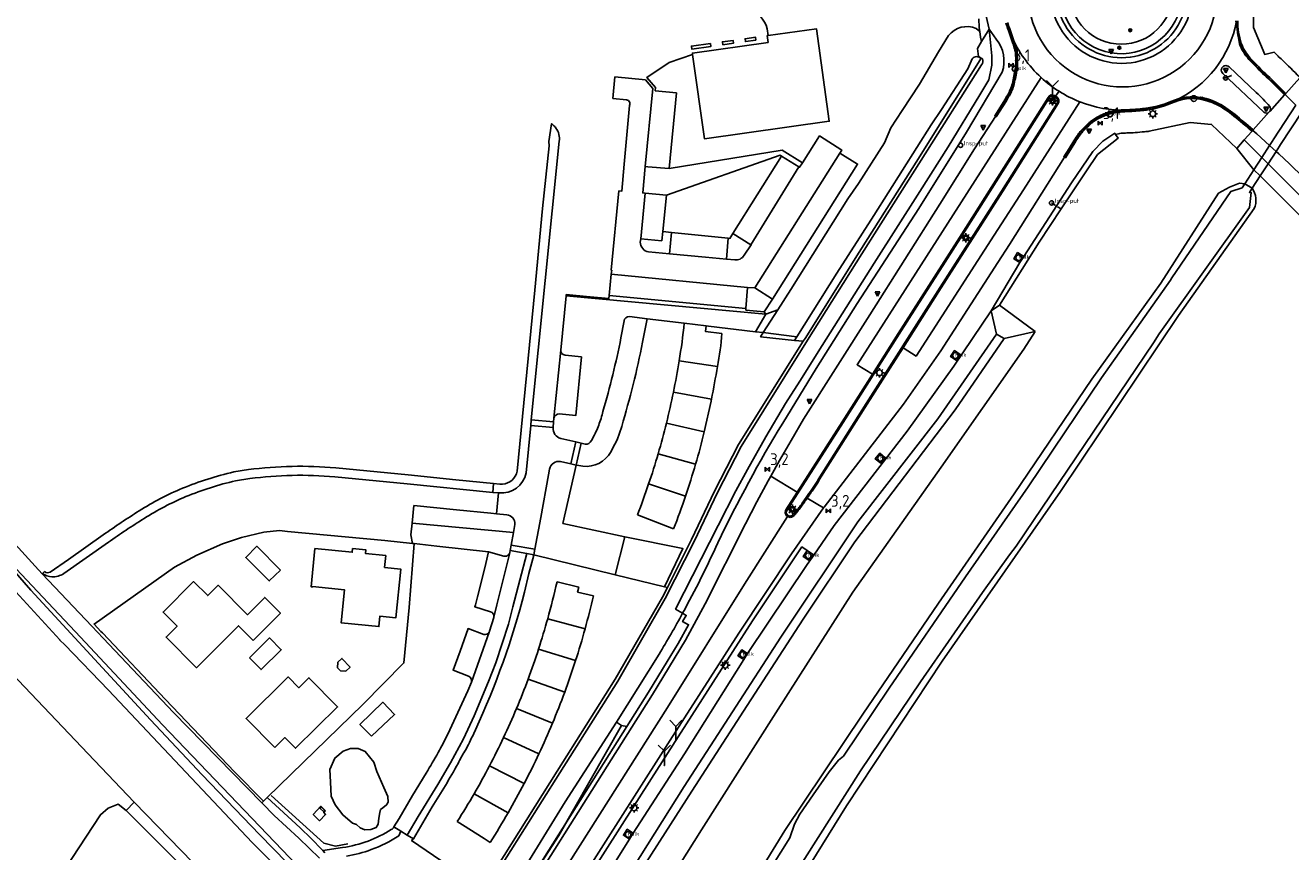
# Model space of a CAD drawing. Extents: x 165936 to 168762, y 445225 to 450407.
# Tile 43 of 69: x 167732 to 167999, y 447948 to 448122. Entities that reach past the tile are written whole.
import ezdxf

# ---------------------------------------------------------------- set-up
doc = ezdxf.new("R2010")
doc.units = 0
doc.header["$LTSCALE"] = 4
doc.linetypes.add('STIPPELFIJN', pattern=[0.375, 0.25, -0.125])
doc.layers.get('0').update_dxf_attribs({"linetype": 'CONTINUOUS'})
for name, color, linetype in [('G_BTD', 3, 'CONTINUOUS'), ('G_KWDUPM1', 11, 'ByLayer'), ('G_OTD', 32, 'CONTINUOUS'), ('G_OWG', 6, 'CONTINUOUS'), ('G_OWT', 6, 'CONTINUOUS'), ('G_PND', 1, 'CONTINUOUS'), ('G_WGD', 7, 'CONTINUOUS'), ('G_WGI', 1, 'CONTINUOUS'), ('G_WTD', 5, 'CONTINUOUS'), ('LKWDUP', 5, 'CONTINUOUS'), ('LSHD', 3, 'CONTINUOUS'), ('LWGI', 7, 'CONTINUOUS'), ('PPALHM', 10, 'CONTINUOUS'), ('PVGO', 102, 'CONTINUOUS')]:
    doc.layers.add(name, color=color, linetype=linetype)
for name, color, linetype, true_color in [('PBRD', 7, 'CONTINUOUS', 0xbd2877), ('PPAL', 7, 'CONTINUOUS', 0xbd2877), ('PPUT', 7, 'CONTINUOUS', 0xbd2877)]:
    doc.layers.add(name, color=color, linetype=linetype, true_color=true_color)
doc.styles.add('ISO', font='ISO')

# ---------------------------------------------------------------- blocks, each defined once
blk = doc.blocks.new('kolk')
at = {"color": 0}
blk.add_circle((0, 0), 0.6, dxfattribs=at)
at = {"color": 0, "linetype": 'Continuous', "style": 'ISO'}
blk.add_attdef('KOLK', (-0.04, -0.26), '', height=0.8, dxfattribs=at)
blk = doc.blocks.new('verkeersbord')
at = {"color": 0}
for p, q in [((0.5, 0.32), (-0.5, 0.32)), ((-0.5, 0.32), (0, -0.6)), ((0, -0.6), (0.5, 0.32))]:
    blk.add_line(p, q, dxfattribs=at)
blk = doc.blocks.new('verkeersbord-pl')
at = {"linetype": 'Continuous'}
blk.add_circle((0, 0), 0.03, dxfattribs=at)
blk = doc.blocks.new('boom')
at = {"color": 0}
for radius in [0.315, 0.225, 0.135]:
    blk.add_circle((0, 0), radius, dxfattribs=at)
blk = doc.blocks.new('aanduidingsbord')
at = {"color": 0}
for p, q in [((-0.81, -0.33), (0, 0)), ((-1.45, -0.5), (-1.01, -0.5))]:
    blk.add_line(p, q, dxfattribs=at)
blk.add_circle((-1.23, -0.5), 0.45, dxfattribs=at)
blk = doc.blocks.new('kilometerpaal')
at = {"color": 0}
for p, q in [((-0.44, 0.44), (0.44, -0.44)), ((-0.44, -0.44), (-0.44, 0.44)), ((0.44, 0.44), (-0.44, -0.44)), ((0.44, -0.44), (0.44, 0.44))]:
    blk.add_line(p, q, dxfattribs=at)
at = {"color": 0, "style": 'ISO'}
blk.add_attdef('KILOMETERPAAL', (0.59, 0.87), '', height=2.5, dxfattribs=at)
blk = doc.blocks.new('lichtmast')
at = {"color": 0}
for p, q in [((-0.6, 0), (-1, 0)), ((-0.71, 0.71), (-0.42, 0.42)), ((0, 0.6), (0, 1)), ((0.42, 0.42), (0.71, 0.71)), ((0.6, 0), (1, 0)), ((-0.42, -0.42), (-0.71, -0.71)), ((0, -0.6), (0, -1)), ((0.42, -0.42), (0.71, -0.71))]:
    blk.add_line(p, q, dxfattribs=at)
blk.add_circle((0, 0), 0.6, dxfattribs=at)
blk = doc.blocks.new('klok')
at = {"color": 0}
blk.add_circle((0, 0), 0.45, dxfattribs=at)
at = {"style": 'ISO'}
blk.add_attdef('KLOK', (0.7, 0), '', height=0.9, dxfattribs=at)
blk = doc.blocks.new('wegwijzer')
at = {"color": 0}
for q in [(-0.424, 1.424), (0.424, 1.424), (0, 0)]:
    blk.add_line((0, 1), q, dxfattribs=at)

msp = doc.modelspace()

# ---------------------------------------------------------------- linework, layer by layer
at = {"layer": 'G_BTD', "linetype": 'Continuous', "transparency": 33554687}
for points in [[(167933.354, 448121.161), (167933.509, 448119.97), (167933.739, 448118.999)], [(167894.735, 448056.635), (167903.198, 448070.085), (167911.005, 448082.272), (167923.064, 448101.438), (167925.298, 448104.655), (167930.809, 448113.261), (167931.751, 448115.339)], [(167992.941, 448094.532), (167989.239, 448098.235)], [(167994.265, 448093.206), (167992.941, 448094.532)], [(168030.902, 448056.532), (168021.913, 448065.547), (168017.114, 448070.348), (168011.959, 448075.506), (167994.265, 448093.206)], [(167845.98, 448065.319), (167844.834, 448053.831)], [(167855.075, 448065.336), (167855.022, 448064.742), (167850.307, 448065.161), (167846.002, 448065.543), (167845.98, 448065.319)], [(167888.158, 448061.436), (167845.98, 448065.319)], [(167888.158, 448061.436), (167886, 448057.708)], [(167890.698, 448062.323), (167887.614, 448057.509)], [(167936.874, 448057.219), (167935.787, 448062.124)], [(167844.755, 447918.838), (167856.999, 447939.41), (167870.951, 447961.634), (167891.305, 447993.148), (167907.608, 448017.545), (167924.476, 448039.276), (167936.874, 448057.219)], [(167938.504, 448056.243), (167928.194, 448041.192), (167906.976, 448013.307), (167896.039, 447996.985), (167884.244, 447978.711), (167872.545, 447960.642), (167858.414, 447938.522), (167845.423, 447918.093)], [(167938.504, 448056.243), (167936.874, 448057.219)], [(167945.041, 448057.746), (167938.504, 448056.243)], [(167843.399, 448039.472), (167843.335, 448038.635)], [(167831.247, 448019.245), (167830.081, 448019.362), (167822.813, 448020.087), (167813.823, 448020.969), (167813.426, 448017.291)], [(167813.534, 448012.949), (167813.153, 448014.766), (167813.426, 448017.291)], [(167813.426, 448017.291), (167834.859, 448015.32)], [(167856.376, 448006.31), (167858.389, 448014.362)], [(167813.883, 448012.964), (167818.654, 448012.415), (167829.572, 448011.172)], [(167753.051, 447956.536), (167751.358, 447957.859), (167749.255, 447957.065), (167747.611, 447955.645), (167723.317, 447918.765), (167710.7, 447899.078), (167710.473, 447898.815), (167709.978, 447898.766), (167709.476, 447898.931), (167709.268, 447899.127), (167709.107, 447899.553), (167709.163, 447900.055), (167704.195, 447894.449), (167691.624, 447881.871), (167690.205, 447880.431), (167687.569, 447880.254), (167686.284, 447878.353)]]:
    msp.add_lwpolyline(points, dxfattribs=at)
for points in [[(167932.713, 448115.821, 0.2369076), (167931.751, 448115.339)], [(167933.613, 448115.415, 0.2157574), (167932.713, 448115.821)]]:
    msp.add_lwpolyline(points, format="xyb", dxfattribs=at)
at = {"layer": 'G_KWDUPM1', "transparency": 33554687}
for points in [[(168000.089, 448105.553), (167995.477, 448098.442), (167995.136, 448097.917), (167994.58, 448097.059)], [(168001.376, 448104.117), (167996.901, 448097.251), (167996.681, 448096.913), (167995.965, 448095.814)], [(167994.58, 448097.059), (167992.941, 448094.532)], [(167991.239, 448091.908), (167992.941, 448094.532)], [(167995.965, 448095.814), (167994.265, 448093.206)], [(167991.239, 448091.908), (167989.338, 448088.978)], [(167992.573, 448090.61), (167994.265, 448093.206)], [(167989.338, 448088.978), (167990.88, 448088.013)], [(167992.573, 448090.61), (167990.88, 448088.013)]]:
    msp.add_lwpolyline(points, dxfattribs=at)
at = {"layer": 'G_OTD', "linetype": 'Continuous', "transparency": 33554687}
for points in [[(167884.476, 448125.809, -0.2713066), (167888.446, 448121.718)], [(167926.743, 448120.283, -0.33679), (167932.59, 448121.78)]]:
    msp.add_lwpolyline(points, format="xyb", dxfattribs=at)
for points in [[(167933.354, 448121.161), (167933.26, 448121.88), (167933.248, 448121.969), (167933.184, 448123.808)], [(167888.446, 448121.718), (167888.638, 448120.294)], [(167890.698, 448062.323), (167893.448, 448066.615), (167905.507, 448085.781), (167907.741, 448088.998), (167913.252, 448097.604), (167914.566, 448100.779), (167916.986, 448104.477), (167920.608, 448110.014), (167924.675, 448116.822), (167926.743, 448120.283)], [(167932.59, 448121.78), (167933.354, 448121.161)], [(167872.698, 448116.26), (167867.72, 448114.562), (167863.062, 448111.424), (167864.856, 448109.275), (167864.799, 448108.608), (167869.288, 448108.165), (167867.74, 448092.166)], [(167991.239, 448091.908), (167987.634, 448096.434)], [(167992.573, 448090.61), (167991.239, 448091.908)], [(168030.902, 448056.532), (168028.988, 448054.394), (167992.573, 448090.61)], [(167867.215, 448086.564), (167866.388, 448078.878)], [(167887.823, 448061.888), (167888.158, 448061.436)], [(167888.158, 448061.436), (167890.698, 448062.323)], [(167937.547, 448063.347), (167945.041, 448057.746)], [(167870.907, 448059.506), (167863.095, 448060.431)], [(167875.587, 448058.952), (167876.07, 448058.895), (167886, 448057.708)], [(167945.041, 448057.746), (167942.649, 448053.993), (167925.193, 448029.083), (167906.525, 448002.655), (167890.268, 447977.167), (167874.556, 447952.436), (167858.758, 447927.277), (167841.729, 447900.759)], [(167887.614, 448057.509), (167886, 448057.708)], [(167887.614, 448057.509), (167887.065, 448056.652), (167894.253, 448055.87)], [(167894.735, 448056.635), (167887.614, 448057.509)], [(167894.253, 448055.87), (167894.735, 448056.635)], [(167894.253, 448055.87), (167896.06, 448055.676)], [(167858.389, 448014.362), (167845.288, 448017.222), (167848.112, 448029.533)], [(167813.534, 448012.949), (167807.716, 448013.61), (167787.159, 448015.507), (167785.407, 448015.726), (167782.121, 448015.343), (167777.411, 448014.247), (167773.414, 448012.878), (167767.992, 448010.469), (167763.228, 448007.95), (167746.271, 447995.922), (167747.696, 447994.392), (167748.015, 447994.093), (167761.381, 447979.98), (167775.943, 447964.723), (167782.073, 447958.556)], [(167866.793, 448003.803), (167870.643, 448011.89), (167858.389, 448014.362)], [(167785.627, 448007.311), (167783.257, 448005.045), (167778.313, 448010.021), (167780.658, 448012.392), (167785.627, 448007.311)], [(167782.84, 447959.274), (167803.048, 447978.959), (167811.729, 447987.738), (167812.838, 447999.421), (167813.883, 448012.964)], [(167792.907, 448011.903), (167800.797, 448011.11), (167800.876, 448011.896), (167803.686, 448011.614), (167803.607, 448010.848), (167807.88, 448010.423), (167807.63, 448007.907), (167811.037, 448007.565), (167810.038, 447997.285), (167806.644, 447997.615), (167806.431, 447995.425), (167798.469, 447996.199), (167799.15, 448003.205), (167792.432, 448003.881), (167792.422, 448003.781), (167792.094, 448003.814), (167792.907, 448011.903)], [(167813.883, 448012.964), (167813.534, 448012.949)], [(167856.376, 448006.31), (167839.154, 448010.595)], [(167866.793, 448003.803), (167856.376, 448006.31)], [(167779.876, 447992.491), (167776.8, 447995.582), (167767.905, 447986.729), (167761.47, 447993.194), (167763.789, 447995.503), (167760.829, 447998.477), (167767.304, 448004.922), (167770.264, 448001.947), (167772.463, 448004.136), (167778.651, 447997.918), (167782.309, 448001.558), (167785.631, 447998.219), (167779.876, 447992.491)], [(167867.391, 448003.66), (167866.793, 448003.803)], [(167779.095, 447988.829), (167783.347, 447993.029), (167785.814, 447990.531), (167781.55, 447986.334), (167779.095, 447988.829)], [(167797.737, 447987.857), (167798.633, 447988.686), (167800.356, 447986.823), (167799.459, 447985.994), (167798.327, 447986.039), (167797.693, 447986.725), (167797.737, 447987.857)], [(167784.441, 447969.868), (167778.376, 447976.015), (167787.255, 447984.776), (167789.503, 447982.499), (167791.64, 447984.608), (167797.708, 447978.451), (167788.819, 447969.691), (167786.573, 447971.97), (167784.441, 447969.868)], [(167804.848, 447972.247), (167809.731, 447976.864), (167807.275, 447979.425), (167802.428, 447974.754), (167804.848, 447972.247)], [(167801.715, 447953.578), (167802.485, 447952.888), (167803.47, 447952.475), (167804.715, 447952.524), (167805.886, 447952.951), (167806.277, 447953.665), (167806.439, 447954.914), (167806.602, 447956.164), (167806.772, 447956.75), (167807.262, 447957.115), (167808.068, 447957.716), (167808.373, 447958.343), (167808.298, 447959.532), (167807.472, 447961.43), (167806.017, 447964.77), (167805.384, 447966.733), (167803.544, 447968.989), (167802.048, 447969.677), (167800.402, 447969.677), (167798.852, 447969.123), (167797.151, 447967.63), (167796.101, 447965.199), (167796.227, 447962.553), (167796.37, 447959.562), (167797.161, 447957.742), (167798.805, 447955.604), (167800.861, 447953.858), (167801.715, 447953.578)], [(167795.132, 447956.5), (167794.791, 447956.144), (167795.187, 447955.722), (167793.876, 447954.38), (167792.548, 447955.713), (167794.201, 447957.435), (167795.132, 447956.5)], [(167794.775, 447956.256), (167793.994, 447957.004), (167794.274, 447957.272), (167795.025, 447956.522), (167794.775, 447956.256)], [(167813.721, 447950.576), (167813.353, 447950.208), (167819.494, 447945.978)]]:
    msp.add_lwpolyline(points, dxfattribs=at)
at = {"layer": 'G_OWG', "linetype": 'Continuous', "transparency": 33554687}
for points in [[(167963.326, 448143.209, 1.0000362), (167963.326, 448115.588)], [(167975.886, 448126.925, -2.331499), (167964.99, 448142.042)], [(167963.326, 448143.209, -1.0001086), (167963.326, 448115.588)], [(167963.247, 448118.438, -1), (167963.247, 448140.164)], [(167963.247, 448118.438, 1), (167963.247, 448140.164)], [(167935.351, 448121.634, -0.0645814), (167934.293, 448129.037)], [(167936.819, 448119.528, -0.256957), (167938.113, 448112.57)], [(167933.75, 448114.107, 0.2685742), (167933.939, 448115.339)], [(167995.529, 448116.763, 0.0146316), (167997.204, 448115.156)], [(167997.204, 448115.156, -0.0066741), (168000.867, 448111.537)], [(167962.635, 448099.544, 0.0148743), (167962.056, 448099.383)], [(167963.212, 448099.638, 0.0413443), (167962.635, 448099.544)], [(167964.434, 448099.699, 0.0139585), (167963.212, 448099.638)], [(167966.173, 448099.786, -0.0132217), (167964.434, 448099.699)], [(167968.167, 448099.959, -0.0044798), (167966.173, 448099.786)], [(167969.166, 448100.068, -0.0070325), (167968.167, 448099.959)], [(167891.729, 448038.357, 0.026037), (167878.032, 448013.116)], [(167878.032, 448013.116, -0.0182238), (167870.596, 447998.23)], [(167870.596, 447998.23, -0.0109361), (167865.615, 447989.568)]]:
    msp.add_lwpolyline(points, format="xyb", dxfattribs=at)
for points in [[(167991.179, 448124.633), (167991.2, 448121.955), (167993.539, 448116.305), (167995.23, 448116.694), (167995.529, 448116.763)], [(167935.351, 448121.634), (167935.917, 448116.013), (167935.901, 448114.053), (167935.262, 448110.945), (167933.368, 448107.721), (167926.649, 448096.787), (167920.696, 448087.329), (167911.084, 448072.165), (167900.064, 448054.76), (167895.32, 448047.261), (167892.344, 448042.556), (167888.198, 448035.476), (167884.288, 448028.602), (167881.844, 448024.124), (167878.094, 448016.753), (167869.086, 447999.115), (167870.596, 447998.23)], [(167933.739, 448118.999), (167935.351, 448121.634)], [(167935.351, 448121.634), (167936.819, 448119.528)], [(167933.669, 448115.505), (167933.115, 448115.845), (167932.862, 448117.565), (167933.739, 448118.999)], [(167896.06, 448055.676), (167896.444, 448056.29), (167907.893, 448074.53), (167920.43, 448094.302), (167933.314, 448114.928), (167933.458, 448115.162)], [(167933.458, 448115.162), (167933.613, 448115.415)], [(167933.613, 448115.415), (167933.669, 448115.505)], [(167933.669, 448115.505), (167933.939, 448115.339)], [(167933.75, 448114.107), (167921.002, 448093.929), (167908.423, 448074.181), (167896.978, 448055.888), (167882.977, 448033.431), (167877.937, 448023.757), (167873.03, 448013.419), (167866.887, 448001.331), (167856.902, 447983.876), (167844.648, 447964.543), (167833.427, 447946.729), (167824.871, 447933.162), (167824.326, 447932.279)], [(167938.113, 448112.57), (167930.571, 448099.869), (167920.48, 448083.713), (167907.47, 448063.645), (167898.784, 448049.953), (167891.729, 448038.357)], [(168000.932, 448111.357), (167997.982, 448108.053)], [(167997.816, 448107.866), (167997.982, 448108.053)], [(167987.634, 448096.434), (167982.333, 448101.496), (167977.808, 448101.94), (167969.166, 448100.068)], [(167962.056, 448099.383), (167962.619, 448098.613), (167958.249, 448095.172), (167955.891, 448091.684), (167950.546, 448083.645), (167945.9, 448076.657), (167937.547, 448063.347)], [(167962.056, 448099.383), (167961.878, 448099.627), (167959.342, 448097.996), (167957.206, 448095.762), (167952.715, 448089.147), (167942.653, 448073.615)], [(167989.239, 448098.235), (167990.842, 448100.034)], [(167991.008, 448100.22), (167990.842, 448100.034)], [(167987.634, 448096.434), (167989.239, 448098.235)], [(167935.787, 448062.124), (167941.831, 448072.3)], [(167941.831, 448072.3), (167940.577, 448073.103), (167941.357, 448074.409), (167942.653, 448073.615)], [(167941.831, 448072.3), (167942.653, 448073.615)], [(167935.787, 448062.124), (167927.91, 448050.407), (167917.994, 448036.68), (167902.591, 448016.77), (167898.291, 448010.529)], [(167937.547, 448063.347), (167935.787, 448062.124)], [(167867.391, 448003.66), (167872.476, 448013.797), (167877.32, 448024.008), (167882.427, 448033.854), (167896.06, 448055.676)], [(167928.437, 448051.65), (167929.25, 448052.907), (167927.993, 448053.72), (167927.18, 448052.463), (167928.437, 448051.65)], [(167912.46, 448029.903), (167911.293, 448030.849), (167912.239, 448032.016), (167913.406, 448031.07), (167912.46, 448029.903)], [(167834.146, 447913.026), (167835.172, 447916.461), (167836.523, 447920.124), (167842.712, 447929.848), (167850.638, 447942.301), (167864.001, 447963.288), (167877.021, 447983.674), (167885.356, 447996.593), (167895.805, 448012.246), (167896.913, 448011.481)], [(167896.913, 448011.481), (167896.048, 448010.229), (167897.3, 448009.364), (167898.165, 448010.616)], [(167896.913, 448011.481), (167898.165, 448010.616)], [(167898.291, 448010.529), (167896.908, 448008.521), (167884.312, 447989.735)], [(167898.291, 448010.529), (167898.165, 448010.616)], [(167828.43, 447940.064), (167832.861, 447947.074), (167844.121, 447964.84), (167856.346, 447984.283), (167866.355, 448001.594), (167867.391, 448003.66)], [(167870.596, 447998.23), (167871.356, 447997.785), (167870.596, 447996.461), (167871.833, 447995.79), (167869.614, 447991.841), (167867.291, 447988.029), (167863.356, 447981.571), (167858.776, 447974.325)], [(167856.633, 447975.208), (167865.615, 447989.568)], [(167884.312, 447989.735), (167883.106, 447990.503), (167882.264, 447989.248), (167883.527, 447988.439)], [(167884.312, 447989.735), (167883.527, 447988.439)], [(167883.527, 447988.439), (167870.971, 447968.55), (167860.147, 447951.761)], [(167823.063, 447925.838), (167824.613, 447926.443), (167827.513, 447929.629), (167835.991, 447942.467), (167845.79, 447958.378), (167856.633, 447975.208)], [(167858.776, 447974.325), (167826.701, 447923.356)], [(167858.776, 447974.325), (167857.651, 447974.509), (167856.633, 447975.208)], [(167860.147, 447951.761), (167858.905, 447952.588), (167858.069, 447951.326), (167859.362, 447950.475)], [(167837.161, 447915.083), (167847.129, 447930.912), (167859.362, 447950.475)], [(167860.147, 447951.761), (167859.362, 447950.475)]]:
    msp.add_lwpolyline(points, dxfattribs=at)
at = {"layer": 'G_OWT', "linetype": 'Continuous', "transparency": 33554687}
for points in [[(167572.303, 448165.374), (167595.943, 448141.4), (167631.805, 448106.015), (167658.977, 448079.23), (167691.542, 448046.696), (167704.743, 448033.563), (167710.047, 448027.43), (167729.193, 448007.386), (167732.877, 448003.085), (167758.173, 447975.709), (167769.135, 447964.112), (167781.21, 447951.471), (167789.945, 447942.57)], [(167882.111, 447935.924), (167892.149, 447952.345), (167908.646, 447976.904), (167924.66, 448000.385), (167940.644, 448023.435), (167957.046, 448047.665), (167971.577, 448067.942), (167983.787, 448086.969), (167986.106, 448088.237), (167988.236, 448089.126), (167989.338, 448088.978)], [(167883.388, 447935.07), (167893.235, 447950.784), (167894.254, 447953.65), (167895.345, 447955.771), (167898.135, 447959.881), (167901.547, 447964.746), (167903.49, 447967.155), (167904.554, 447968.056), (167914.223, 447982.394), (167930.336, 448005.941), (167943.566, 448024.966), (167959.083, 448047.949), (167973.661, 448068.629), (167973.946, 448069.108), (167986.368, 448087.336), (167988.766, 448088.124), (167989.338, 448088.978)], [(167990.88, 448088.013), (167990.334, 448087.134), (167990.661, 448087.128), (167990.321, 448083.943), (167971.287, 448057.229), (167970.034, 448055.372), (167941.049, 448012.422), (167939.634, 448010.544), (167933.95, 448002.585), (167920.853, 447983.715), (167908.192, 447964.918), (167887.483, 447932.358)], [(167991.325, 448083.727), (167975.365, 448061.148), (167950.428, 448023.949), (167925.447, 447988.106), (167905.219, 447957.538), (167889.048, 447931.553)], [(167753.051, 447956.536), (167754.762, 447958.29)], [(167778.456, 447931.047), (167753.051, 447956.536)]]:
    msp.add_lwpolyline(points, dxfattribs=at)
msp.add_lwpolyline([(167990.88, 448088.013, -0.2718882), (167991.325, 448083.727)], format="xyb", dxfattribs=at)
at = {"layer": 'G_PND', "linetype": 'Continuous', "transparency": 33554687}
for points in [[(167888.638, 448120.294), (167888.455, 448120.269), (167888.658, 448118.813), (167872.653, 448116.583), (167872.698, 448116.26)], [(167888.638, 448120.294), (167898.846, 448121.717), (167901.572, 448102.156), (167875.176, 448098.478), (167872.698, 448116.26)], [(167876.481, 448118.601), (167872.45, 448118.039), (167872.534, 448117.435), (167876.565, 448117.997), (167876.481, 448118.601)], [(167879.091, 448118.348), (167881.329, 448118.66), (167881.245, 448119.264), (167879.007, 448118.953), (167879.091, 448118.348)], [(167886.073, 448119.321), (167885.989, 448119.926), (167883.771, 448119.616), (167883.855, 448119.012), (167886.073, 448119.321)], [(167875.587, 448058.952), (167870.907, 448059.506)], [(167878.862, 448057.359), (167875.451, 448057.732), (167875.587, 448058.952)], [(167877.925, 448050.366), (167869.84, 448051.543)], [(167876.693, 448043.438), (167868.642, 448044.942)], [(167876.693, 448043.438), (167876.651, 448043.228), (167876.608, 448043.018), (167875.159, 448036.544)], [(167875.159, 448036.544), (167867.169, 448038.397)], [(167873.33, 448029.718), (167865.425, 448031.929)], [(167871.214, 448022.991), (167863.41, 448025.534)], [(167868.688, 448016.04), (167861.042, 448019.005)], [(167844.057, 448004.878), (167848.637, 448003.747), (167848.392, 448002.667), (167851.74, 448001.901)], [(167842.096, 447997.079), (167849.992, 447994.963)], [(167840.162, 447990.657), (167847.98, 447988.212)], [(167837.961, 447984.327), (167845.68, 447981.548)], [(167835.494, 447978.091), (167843.1, 447974.989)], [(167840.239, 447968.54), (167832.767, 447971.965)], [(167837.117, 447962.238), (167829.786, 447965.96)], [(167833.733, 447956.08), (167826.556, 447960.088)], [(167829.925, 447949.81), (167828.635, 447950.631), (167824.127, 447953.501), (167822.996, 447954.221)]]:
    msp.add_lwpolyline(points, dxfattribs=at)
for points in [[(167869.84, 448051.543, 0.0218322), (167870.907, 448059.506)], [(167878.862, 448057.359, -0.0393279), (167877.925, 448050.366)], [(167868.642, 448044.942, 0.0106123), (167869.84, 448051.543)], [(167877.925, 448050.366, -0.0107022), (167876.693, 448043.438)], [(167867.169, 448038.397, 0.0105251), (167868.642, 448044.942)], [(167865.425, 448031.929, 0.0105003), (167867.169, 448038.397)], [(167875.159, 448036.544, -0.0107105), (167873.33, 448029.718)], [(167863.41, 448025.534, 0.010472), (167865.425, 448031.929)], [(167873.33, 448029.718, -0.0107181), (167871.214, 448022.991)], [(167861.042, 448019.005, 0.0109731), (167863.41, 448025.534)], [(167871.214, 448022.991, -0.0112516), (167868.688, 448016.04)], [(167842.096, 447997.079, 0.0126972), (167844.057, 448004.878)], [(167851.74, 448001.901, -0.0109833), (167849.992, 447994.963)], [(167840.162, 447990.657, 0.010568), (167842.096, 447997.079)], [(167849.992, 447994.963, -0.0106465), (167847.98, 447988.212)], [(167837.961, 447984.327, 0.0102391), (167840.162, 447990.657)], [(167847.98, 447988.212, -0.0104968), (167845.68, 447981.548)], [(167835.494, 447978.091, 0.010439), (167837.961, 447984.327)], [(167845.68, 447981.548, -0.0106446), (167843.1, 447974.989)], [(167835.494, 447978.091, -0.0106751), (167832.767, 447971.965)], [(167843.1, 447974.989, -0.0107217), (167840.239, 447968.54)], [(167829.786, 447965.96, 0.0104731), (167832.767, 447971.965)], [(167840.239, 447968.54, -0.01081), (167837.117, 447962.238)], [(167826.556, 447960.088, 0.0105511), (167829.786, 447965.96)], [(167822.996, 447954.221, 0.010921), (167826.556, 447960.088)], [(167837.117, 447962.238, -0.0106993), (167833.733, 447956.08)], [(167833.733, 447956.08, -0.0111279), (167829.925, 447949.81)]]:
    msp.add_lwpolyline(points, format="xyb", dxfattribs=at)
at = {"layer": 'G_WGD', "linetype": 'Continuous', "transparency": 33554687}
for points in [[(167963.325, 448144.414, 1.0000333), (167963.325, 448114.397)], [(167963.325, 448144.414, -1.0003665), (167963.325, 448114.397)], [(167943.492, 448129.441, 1.000025), (167983.525, 448129.441)], [(167939.484, 448121.839, -0.0026081), (167939.091, 448122.986)], [(167974.521, 448106.512, 0.2458737), (167987.607, 448123.389)], [(167987.607, 448123.389, 0.0801279), (167988.345, 448118.595)], [(167940.063, 448120.155, 0.0019583), (167939.484, 448121.839)], [(167940.063, 448120.155, 0.1030598), (167946.299, 448111.42)], [(167940.621, 448118.504, 0.0012709), (167940.063, 448120.155)], [(167940.984, 448117.41, 0.0024703), (167940.621, 448118.504)], [(167988.345, 448118.595, 0.0940404), (167990.316, 448115.354)], [(167941.138, 448116.622, 0.0610617), (167940.984, 448117.41)], [(167941.194, 448114.433, 0.0228382), (167941.138, 448116.622)], [(167940.493, 448110.123, 0.0133032), (167941.074, 448113.155)], [(167941.074, 448113.155, 0.036617), (167941.194, 448114.433)], [(167986.008, 448113.671, 1.0051402), (167984.69, 448112.268)], [(167991.052, 448114.581, 0.0232473), (167993.962, 448111.684)], [(167940.028, 448108.741, 0.0544365), (167940.493, 448110.123)], [(167946.299, 448111.42, 0.0457691), (167950.096, 448108.508)], [(167997.816, 448107.866, 0.0070397), (167993.962, 448111.684)], [(167938.854, 448106.579, 0.0316609), (167940.028, 448108.741)], [(167950.096, 448108.508, 0.0468982), (167954.493, 448106.278)], [(167981.122, 448106.818, 0.1623948), (167974.521, 448106.512)], [(167991.768, 448108.267, -0.0141829), (167994.598, 448105.315)], [(167954.493, 448106.278, 0.0959996), (167964.327, 448104.448)], [(167962.845, 448104.374, 0.0426481), (167961.483, 448104.152)], [(167964.327, 448104.448, 0.0135289), (167962.845, 448104.374)], [(167965.805, 448104.522, -0.013498), (167964.327, 448104.448)], [(167967.717, 448104.687, -0.003634), (167965.805, 448104.522)], [(167968.531, 448104.775, -0.0048572), (167967.717, 448104.687)], [(167974.521, 448106.512, -0.0679455), (167968.531, 448104.775)], [(167984.748, 448105.228, 0.0782691), (167981.122, 448106.818)], [(167988.572, 448102.318, 0.0365431), (167984.748, 448105.228)], [(167994.595, 448104.248, -0.0355884), (167994.516, 448104.159)], [(167994.595, 448104.248, 0.3402061), (167994.598, 448105.315)], [(167956.594, 448101.769, 0.0104711), (167955.075, 448100.327)], [(167957.171, 448102.239, 0.0277017), (167956.594, 448101.769)], [(167958.349, 448102.979, 0.0227655), (167957.53, 448102.487)], [(167959.65, 448103.575, 0.0322128), (167958.349, 448102.979)], [(167961.483, 448104.152, 0.0299565), (167959.65, 448103.575)], [(167991.008, 448100.22, 0.0006987), (167989.489, 448101.551)], [(167994.516, 448104.159, -0.3790858), (167993.358, 448104.1)], [(167844.515, 448097.93, 0.1992643), (167843.816, 448100.745)], [(167954.348, 448099.475, 0.0268036), (167953.383, 448097.966)], [(167955.075, 448100.327, 0.0425165), (167954.348, 448099.475)], [(167863.411, 448074.588, -0.3681606), (167861.649, 448076.615)], [(167883.581, 448073.847, -0.2988699), (167881.587, 448072.883)], [(167858.207, 448059.999, -0.3827038), (167859.34, 448060.907)], [(167853.75, 448040.858, 0.0224783), (167857.57, 448056.43)], [(167845.753, 448052.742, -0.3904226), (167844.834, 448053.831)], [(167862.149, 448055.47, -0.022683), (167857.714, 448037.71)], [(167844.506, 448040.337, 0.3387439), (167843.399, 448039.472)], [(167852.865, 448037.975, 0.031668), (167853.75, 448040.858)], [(167843.246, 448037.472, 0.3709648), (167844.838, 448035.144)], [(167851.613, 448035.211, 0.0318568), (167852.865, 448037.975)], [(167850.016, 448033.947, 0.3078304), (167851.321, 448034.699)], [(167844.812, 448030.269, 0.4205161), (167842.503, 448028.678)], [(167854.931, 448031.544, -0.294709), (167848.67, 448029.425)], [(167775.789, 448028.077, 0.0434905), (167764.937, 448024.625)], [(167797.313, 448028.935, 0.0553263), (167778.877, 448028.569)], [(167779.151, 448026.678, -0.0552223), (167797.133, 448027.033)], [(167831.763, 448023.642, 0.3880188), (167837.516, 448027.896)], [(167835.651, 448028.243, -0.3407012), (167832.52, 448025.507)], [(167764.937, 448024.625, 0.0431166), (167755.806, 448019.857)], [(167765.672, 448022.862, -0.0433428), (167776.149, 448026.2)], [(167898.376, 448024.685, -0.0087414), (167897.774, 448023.79)], [(167898.376, 448024.685, 0.0046963), (167899.454, 448026.38)], [(167756.828, 448018.243, -0.0433047), (167765.672, 448022.862)], [(167896.04, 448021.32, 0.0023938), (167896.572, 448022.075)], [(167897.774, 448023.79, -0.0006971), (167896.898, 448022.539)], [(167755.806, 448019.857, 0.0133313), (167748.206, 448014.792)], [(167835.163, 448016.994, 0.4055968), (167833.474, 448019.023)], [(167892.248, 448019.611, 0.1362285), (167892.295, 448019.237)], [(167892.415, 448020.044, 0.1092223), (167892.248, 448019.611)], [(167892.491, 448018.905, -0.0675999), (167892.295, 448019.237)], [(167892.491, 448018.905, 0.0810939), (167892.73, 448018.687)], [(167892.73, 448018.687, 0.082329), (167893.153, 448018.5)], [(167893.763, 448018.604, 0.0726754), (167893.997, 448018.769)], [(167893.997, 448018.769, 0.0364625), (167894.643, 448019.468)], [(167894.643, 448019.468, 0.0144837), (167896.04, 448021.32)], [(167749.305, 448013.23, -0.013407), (167756.828, 448018.243)], [(167893.153, 448018.5, 0.1189922), (167893.464, 448018.495)], [(167893.464, 448018.495, 0.0636243), (167893.763, 448018.604)], [(167834.074, 448011.009, -0.4154812), (167832.816, 448010.3)], [(167735.397, 448006.636, 0.1535713), (167737.358, 448005.929)], [(167736.986, 448006.936, -0.3447211), (167735.809, 448007.018)], [(167737.358, 448005.929, 0.1529753), (167739.848, 448006.598)], [(167837.219, 448002.661, -0.044282), (167826.839, 447973.617)], [(167830.712, 447997.413, 0.4032189), (167829.979, 447998.557)], [(167830.712, 447997.413, -0.0138283), (167830.691, 447997.328)], [(167829.733, 447994.22, -0.3667781), (167828.607, 447993.751)], [(167829.733, 447994.22, 0.0671157), (167829.817, 447994.455)], [(167825.964, 447983.632, 0.3987475), (167825.371, 447984.918)], [(167820.99, 447972.675, -0.0104079), (167818.95, 447968.793)], [(167825.57, 447970.954, -0.0069387), (167824.595, 447969.063)], [(167826.463, 447972.801, -0.0058881), (167825.57, 447970.954)], [(167816.442, 447964.468, 0.0106685), (167818.95, 447968.793)], [(167824.595, 447969.063, 0.037881), (167823.143, 447966.476)], [(167823.143, 447966.476, -0.0154449), (167817.676, 447957.325)], [(167809.044, 447952.517, -0.0523682), (167804.153, 447950.097)], [(167809.586, 447953.077, -0.1469959), (167809.044, 447952.517)], [(167798.754, 447948.714, 0.0524397), (167804.153, 447950.097)], [(167804.824, 447948.288, 0.0491949), (167810.62, 447951.169)], [(167799.621, 447946.898, 0.0468871), (167804.824, 447948.288)]]:
    msp.add_lwpolyline(points, format="xyb", dxfattribs=at)
for points in [[(167990.316, 448115.354), (167991.052, 448114.581)], [(167984.69, 448112.268), (167993.358, 448104.1)], [(167991.768, 448108.267), (167986.008, 448113.671)], [(167862.669, 448092.59), (167864.298, 448109.085), (167862.737, 448110.93), (167856.279, 448111.523), (167855.871, 448106.984), (167858.735, 448106.727), (167858.968, 448106.656), (167859.153, 448106.522), (167859.301, 448106.37), (167859.388, 448106.245), (167859.419, 448106.062), (167859.419, 448105.844), (167859.419, 448105.69), (167859.401, 448105.494), (167858.218, 448093.121), (167857.735, 448087.399), (167857.139, 448087.456), (167855.504, 448070.697), (167855.603, 448070.688), (167855.519, 448069.833)], [(167946.299, 448111.42), (167927.768, 448082.38), (167907.453, 448050.728), (167910.693, 448048.73)], [(167630.767, 448108.131), (167705.846, 448032.967), (167743.374, 447993.176), (167760.7, 447974.621), (167790.745, 447943.332)], [(167910.693, 448048.73), (167916.143, 448057.305), (167929.042, 448077.598), (167947.802, 448107.214), (167948.083, 448107.569), (167948.409, 448107.725)], [(167948.409, 448107.725), (167948.736, 448107.707), (167949.124, 448107.587), (167949.367, 448107.442)], [(167949.367, 448107.442), (167950.096, 448108.508)], [(167949.367, 448107.442), (167949.61, 448107.298), (167949.934, 448107.01), (167950.072, 448106.689)], [(167997.816, 448107.866), (167997.716, 448107.754), (167994.595, 448104.248)], [(168000.089, 448105.553), (167997.816, 448107.866)], [(167950.072, 448106.689), (167950.075, 448106.288), (167949.948, 448105.907), (167938.147, 448087.285), (167933.408, 448079.838)], [(167936.374, 448078.074), (167942.565, 448087.664), (167954.493, 448106.278)], [(167936.704, 448103.17), (167938.854, 448106.579)], [(167843.816, 448100.745), (167843.705, 448100.889), (167843.611, 448101.001), (167843.502, 448101.123), (167843.332, 448101.295), (167843.177, 448101.436), (167843.079, 448101.517), (167842.995, 448101.584), (167842.939, 448101.627), (167842.905, 448101.652), (167842.364, 448097.885), (167842.375, 448096.995), (167840.963, 448083.766), (167839.341, 448066.489), (167835.651, 448028.243)], [(167889.211, 448027.158), (167891.087, 448030.503), (167893.528, 448034.69), (167896.146, 448039.213), (167910.102, 448061.277), (167924.923, 448084.659), (167932.275, 448096.338), (167936.704, 448103.17)], [(167957.53, 448102.487), (167957.171, 448102.239)], [(167989.489, 448101.551), (167988.572, 448102.318)], [(167994.516, 448104.159), (167991.108, 448100.332), (167991.008, 448100.22)], [(167903.769, 448095.405), (167904.202, 448096.092), (167899.523, 448099.079), (167897.11, 448095.269), (167895.907, 448093.395)], [(167991.008, 448100.22), (167991.864, 448099.499), (167994.58, 448097.059)], [(167838.632, 448039.066), (167844.515, 448097.93)], [(167953.383, 448097.966), (167951.225, 448094.608)], [(167994.58, 448097.059), (167995.965, 448095.814)], [(167648.177, 448095.812), (167649.674, 448094.243), (167681.976, 448062.013), (167688.008, 448055.916), (167696.655, 448047.262), (167708.133, 448035.637), (167720.931, 448022.133), (167726.696, 448015.962), (167733.846, 448008.152), (167735.328, 448006.572)], [(167891.503, 448094.782), (167891.184, 448094.977), (167867.215, 448086.564)], [(167867.74, 448092.166), (167891.585, 448096.096), (167895.907, 448093.395)], [(167881.17, 448078.476), (167891.503, 448094.782)], [(167903.769, 448095.405), (167885.826, 448066.959)], [(167903.769, 448095.405), (167907.565, 448093.113), (167889.585, 448064.588)], [(167891.503, 448094.782), (167895.146, 448092.555)], [(167951.225, 448094.608), (167939.608, 448076.151)], [(168030.902, 448056.532), (168030.911, 448060.815), (168024.549, 448067.527), (168004.775, 448087.36), (167998.782, 448093.186), (167996.535, 448095.302), (167995.965, 448095.814)], [(167862.669, 448092.59), (167862.158, 448087.043), (167862.698, 448086.992)], [(167867.74, 448092.166), (167863.227, 448092.543), (167862.669, 448092.59)], [(167895.146, 448092.555), (167884.975, 448076.094)], [(167895.907, 448093.395), (167895.305, 448092.458), (167895.146, 448092.555)], [(167862.698, 448086.992), (167861.742, 448077.335)], [(167867.215, 448086.564), (167862.698, 448086.992)], [(167866.388, 448078.878), (167866.178, 448076.929), (167861.742, 448077.335)], [(167866.388, 448078.878), (167868.213, 448078.634)], [(167868.213, 448078.634), (167867.786, 448074.177)], [(167868.213, 448078.634), (167880.208, 448077.462)], [(167880.208, 448077.462), (167879.832, 448073.059)], [(167881.17, 448078.476), (167880.596, 448077.424), (167880.208, 448077.462)], [(167881.17, 448078.476), (167884.975, 448076.094)], [(167933.408, 448079.838), (167925.229, 448066.988), (167917.176, 448054.327)], [(167917.176, 448054.327), (167919.909, 448052.567), (167936.374, 448078.074)], [(167861.649, 448076.615), (167861.742, 448077.335)], [(167884.975, 448076.094), (167885.053, 448076.045), (167883.581, 448073.847)], [(167939.608, 448076.151), (167937.186, 448072.303), (167925.1, 448053.654), (167917.227, 448042.381), (167900.46, 448020.628), (167900.347, 448020.467)], [(167863.411, 448074.588), (167867.786, 448074.177)], [(167879.832, 448073.059), (167875.401, 448073.464), (167867.786, 448074.177)], [(167881.587, 448072.883), (167879.832, 448073.059)], [(167855.075, 448065.336), (167855.519, 448069.833)], [(167855.519, 448069.833), (167884.277, 448067.08)], [(167883.966, 448062.592), (167884.277, 448067.08)], [(167884.277, 448067.08), (167885.826, 448066.959)], [(167889.585, 448064.588), (167885.826, 448066.959)], [(167883.966, 448062.592), (167855.075, 448065.336)], [(167889.585, 448064.588), (167887.823, 448061.888)], [(167887.823, 448061.888), (167883.957, 448062.286), (167883.966, 448062.592)], [(167857.57, 448056.43), (167858.207, 448059.999)], [(167863.095, 448060.431), (167859.34, 448060.907)], [(167863.095, 448060.431), (167862.149, 448055.47)], [(167844.834, 448053.831), (167843.399, 448039.472)], [(167917.176, 448054.327), (167909.591, 448042.404), (167899.454, 448026.38)], [(167844.506, 448040.337), (167848.005, 448039.982), (167849.226, 448052.38), (167845.753, 448052.742)], [(167894.808, 448023.795), (167904.29, 448038.657), (167910.693, 448048.73)], [(167837.516, 448027.896), (167838.515, 448037.895)], [(167838.515, 448037.895), (167838.632, 448039.066)], [(167838.515, 448037.895), (167843.246, 448037.472)], [(167838.632, 448039.066), (167843.335, 448038.635)], [(167843.335, 448038.635), (167843.246, 448037.472)], [(167857.714, 448037.71), (167856.743, 448034.845), (167856.303, 448033.92), (167855.334, 448032.203), (167854.931, 448031.544)], [(167844.838, 448035.144), (167848.024, 448034.408)], [(167851.321, 448034.699), (167851.613, 448035.211)], [(167846.994, 448029.782), (167848.024, 448034.408)], [(167848.024, 448034.408), (167849.179, 448034.141)], [(167848.112, 448029.533), (167849.179, 448034.141)], [(167849.179, 448034.141), (167850.016, 448033.947)], [(167846.994, 448029.782), (167844.812, 448030.269)], [(167848.112, 448029.533), (167846.994, 448029.782)], [(167848.67, 448029.425), (167848.193, 448029.515), (167848.112, 448029.533)], [(167778.877, 448028.569), (167775.789, 448028.077)], [(167779.151, 448026.678), (167776.149, 448026.2)], [(167797.133, 448027.033), (167812.402, 448025.538), (167830.477, 448023.764)], [(167830.664, 448025.663), (167822.707, 448026.446), (167812.588, 448027.439), (167797.313, 448028.935)], [(167839.039, 447941.151), (167842.764, 447947.039), (167855.49, 447967.255), (167864.206, 447981.044), (167871.195, 447992.514), (167875.372, 448000.22), (167883.88, 448017.128), (167886.265, 448021.787), (167888.663, 448026.181), (167889.211, 448027.158)], [(167842.503, 448028.678), (167842.277, 448027.459), (167840.611, 448018.463), (167839.367, 448011.744)], [(167889.211, 448027.158), (167894.808, 448023.795)], [(167830.477, 448023.764), (167830.664, 448025.663)], [(167830.664, 448025.663), (167832.011, 448025.531), (167832.52, 448025.507)], [(167830.477, 448023.764), (167831.67, 448023.651)], [(167831.67, 448023.651), (167831.247, 448019.245)], [(167831.67, 448023.651), (167831.763, 448023.642)], [(167894.808, 448023.795), (167892.415, 448020.044)], [(167896.898, 448022.539), (167896.572, 448022.075)], [(167900.347, 448020.467), (167896.898, 448022.539)], [(167831.247, 448019.245), (167833.474, 448019.023)], [(167892.73, 448018.687), (167883.645, 448004.352), (167867.372, 447978.304), (167842.439, 447938.999)], [(167900.347, 448020.467), (167893.571, 448010.801), (167882.465, 447994.04), (167867.97, 447971.383), (167851.937, 447946.205), (167845.941, 447936.784)], [(167834.859, 448015.32), (167835.163, 448016.994)], [(167748.206, 448014.792), (167740.845, 448009.616), (167736.986, 448006.936)], [(167834.859, 448015.32), (167834.37, 448012.627)], [(167739.848, 448006.598), (167749.305, 448013.23)], [(167812.389, 447951.367), (167814.734, 447955.268), (167818.905, 447962.065), (167821.577, 447966.608), (167824.298, 447971.705), (167826.543, 447976.534), (167829.604, 447983.811), (167831.115, 447987.724), (167833.781, 447995.89), (167834.74, 447999.569), (167837.684, 448010.862)], [(167829.979, 447998.557), (167826.695, 447999.594), (167826.804, 448000), (167827.266, 448001.723), (167828.564, 448006.945), (167828.989, 448008.77), (167829.572, 448011.172)], [(167829.572, 448011.172), (167832.816, 448010.3)], [(167834.074, 448011.009), (167831.352, 448000), (167830.712, 447997.413)], [(167834.166, 448011.5), (167834.086, 448011.06), (167834.074, 448011.009)], [(167834.166, 448011.5), (167834.37, 448012.627)], [(167837.684, 448010.862), (167834.166, 448011.5)], [(167839.367, 448011.744), (167834.37, 448012.627)], [(167837.684, 448010.862), (167839.154, 448010.595)], [(167839.154, 448010.595), (167839.367, 448011.744)], [(167839.154, 448010.595), (167839.131, 448010.472), (167838.139, 448006.603), (167837.219, 448002.661)], [(167781.684, 447958.176), (167763.073, 447977.26), (167748.212, 447992.956), (167745.815, 447995.49), (167735.328, 448006.572)], [(167735.809, 448007.018), (167735.397, 448006.636)], [(167830.691, 447997.328), (167829.817, 447994.455)], [(167828.607, 447993.751), (167825.279, 447994.995), (167823.623, 447990.206), (167822.118, 447986.173), (167825.371, 447984.918)], [(167825.964, 447983.632), (167829.733, 447994.22)], [(167825.964, 447983.632), (167825.233, 447981.858), (167820.99, 447972.675)], [(167826.463, 447972.801), (167826.839, 447973.617)], [(167816.442, 447964.468), (167813.529, 447959.722), (167810.703, 447954.832), (167809.586, 447953.077)], [(167782.073, 447958.556), (167781.684, 447958.176)], [(167781.684, 447958.176), (167781.777, 447958.08), (167784.338, 447955.527), (167789.524, 447950.719), (167793.916, 447946.514)], [(167782.073, 447958.556), (167782.84, 447959.274)], [(167794.604, 447948.072), (167791.956, 447950.752), (167791.543, 447951.17), (167790.381, 447952.346), (167789.77, 447952.908), (167782.84, 447959.274)], [(167817.676, 447957.325), (167814.747, 447952.257), (167813.721, 447950.576)], [(167809.586, 447953.077), (167811.057, 447952.159)], [(167811.057, 447952.159), (167810.62, 447951.169)], [(167811.057, 447952.159), (167812.389, 447951.367)], [(167812.389, 447951.367), (167813.721, 447950.576)], [(167798.754, 447948.714), (167794.604, 447948.072)], [(167794.604, 447948.072), (167795.012, 447947.625)]]:
    msp.add_lwpolyline(points, dxfattribs=at)
at = {"layer": 'G_WGI', "linetype": 'Continuous', "transparency": 33554687}
for points in [[(167938.854, 448122.906, 0.0018245), (167939.248, 448121.757)], [(167988.581, 448118.677, -0.0800204), (167987.857, 448123.374)], [(167939.248, 448121.757, -0.0012455), (167939.826, 448120.074)], [(167939.826, 448120.074, -0.0012724), (167940.384, 448118.425)], [(167940.384, 448118.425, -0.001922), (167940.746, 448117.332)], [(167990.499, 448115.524, -0.0937296), (167988.581, 448118.677)], [(167940.746, 448117.332, -0.0621149), (167940.889, 448116.604)], [(167940.889, 448116.604, -0.0226312), (167940.944, 448114.438)], [(167940.836, 448113.251, -0.0139756), (167940.249, 448110.177)], [(167940.944, 448114.438, -0.035473), (167940.836, 448113.251)], [(167994.133, 448111.867, -0.0236904), (167991.235, 448114.752)], [(167940.249, 448110.177, -0.0542686), (167939.801, 448108.846)], [(167997.982, 448108.053, 0.0069156), (167994.133, 448111.867)], [(167939.801, 448108.846, -0.0324369), (167938.642, 448106.712)], [(167974.617, 448106.281, -0.1624541), (167981.056, 448106.577)], [(167962.864, 448104.125, -0.014294), (167964.333, 448104.198)], [(167964.333, 448104.198, 0.0140826), (167965.824, 448104.273)], [(167965.824, 448104.273, 0.0052225), (167967.741, 448104.439)], [(167967.741, 448104.439, 0.0058481), (167968.568, 448104.528)], [(167968.568, 448104.528, 0.0679404), (167974.617, 448106.281)], [(167981.056, 448106.577, -0.0784261), (167984.612, 448105.018)], [(167984.612, 448105.018, -0.0369273), (167988.409, 448102.128)], [(167955.251, 448100.149, -0.0101765), (167956.762, 448101.584)], [(167956.762, 448101.584, -0.0267836), (167957.318, 448102.037)], [(167957.318, 448102.037, -0.0337364), (167958.468, 448102.758)], [(167958.468, 448102.758, -0.0316566), (167959.739, 448103.342)], [(167959.739, 448103.342, -0.0297743), (167961.543, 448103.91)], [(167961.543, 448103.91, -0.0416409), (167962.864, 448104.125)], [(167953.597, 448097.837, -0.0269385), (167954.551, 448099.329)], [(167954.551, 448099.329, -0.0434618), (167955.251, 448100.149)], [(167898.167, 448024.821, -0.0093286), (167897.569, 448023.933)], [(167899.242, 448026.513, -0.0045525), (167898.167, 448024.821)], [(167895.836, 448021.465, -0.0151803), (167894.448, 448019.624)], [(167897.569, 448023.933, -0.0006652), (167896.368, 448022.218)], [(167892.525, 448019.334, -0.1333333), (167892.495, 448019.574)], [(167892.495, 448019.574, -0.1117858), (167892.624, 448019.907)], [(167892.687, 448019.06, -0.0678651), (167892.525, 448019.334)], [(167892.866, 448018.897, -0.0819659), (167892.687, 448019.06)], [(167893.216, 448018.742, -0.0819659), (167892.866, 448018.897)], [(167893.408, 448018.739, -0.1197628), (167893.216, 448018.742)], [(167893.649, 448018.826, -0.0616909), (167893.408, 448018.739)], [(167893.826, 448018.951, -0.0654271), (167893.649, 448018.826)], [(167894.448, 448019.624, -0.0347863), (167893.826, 448018.951)]]:
    msp.add_lwpolyline(points, format="xyb", dxfattribs=at)
for points in [[(167991.235, 448114.752), (167990.499, 448115.524)], [(167892.624, 448019.907), (167904.501, 448038.523), (167916.354, 448057.171), (167929.253, 448077.464), (167948.006, 448107.069), (167948.243, 448107.368), (167948.459, 448107.472), (167948.692, 448107.459), (167949.022, 448107.357), (167949.462, 448107.095), (167949.726, 448106.86), (167949.822, 448106.637), (167949.825, 448106.328), (167949.72, 448106.015), (167937.936, 448087.419), (167925.018, 448067.122), (167909.38, 448042.538), (167899.242, 448026.513)], [(167936.704, 448103.17), (167936.51, 448103.331), (167938.642, 448106.712)], [(167990.842, 448100.034), (167989.326, 448101.361), (167988.409, 448102.128)], [(167951.225, 448094.608), (167951.435, 448094.473), (167953.597, 448097.837)], [(167895.836, 448021.465), (167896.368, 448022.218)]]:
    msp.add_lwpolyline(points, dxfattribs=at)
at = {"layer": 'G_WTD', "linetype": 'Continuous', "transparency": 33554687}
for points in [[(167544.229, 448166.387), (167557.891, 448157.619), (167560.942, 448155.607), (167560.92, 448155.538), (167562.324, 448154.063), (167571.654, 448144.806), (167600.027, 448116.74), (167605.563, 448111.52), (167626.286, 448091.012), (167675.157, 448041.384), (167693.809, 448022.87), (167694.533, 448021.908), (167712.798, 448002.419), (167746.368, 447967.118), (167754.762, 447958.29)], [(167826.61, 447902.21), (167817.661, 447911.457), (167779.683, 447949.775), (167749.336, 447981.973), (167740.057, 447991.566), (167739.064, 447992.565), (167739.045, 447992.584), (167714.172, 448019.629), (167703.762, 448030.638)], [(167754.762, 447958.29), (167779.433, 447932.873)]]:
    msp.add_lwpolyline(points, dxfattribs=at)
at = {"layer": 'LKWDUP', "linetype": 'STIPPELFIJN', "lineweight": -3, "transparency": 33554687}
msp.add_lwpolyline([(167948.531, 448084.928), (167950.546, 448083.645)], dxfattribs=at)
at = {"layer": 'LSHD', "linetype": 'Continuous', "lineweight": -3, "transparency": 33554687}
for points in [[(167754.762, 447958.29), (167779.433, 447932.873), (167810.986, 447900.923)], [(167783.645, 447959.704), (167794.773, 447949.62)], [(167794.773, 447949.62), (167797.261, 447949.036)], [(167797.261, 447949.036), (167799.842, 447949.51)]]:
    msp.add_lwpolyline(points, dxfattribs=at)
at = {"layer": 'LWGI', "transparency": 33554687}
for points in [[(167939.233, 448123.034, 0.0015624), (167939.625, 448121.888, -0.0012438), (167940.205, 448120.203, -0.0012709), (167940.763, 448118.552, -0.0019181), (167941.127, 448117.457, -0.0616012), (167941.288, 448116.632, -0.022715), (167941.344, 448114.43, -0.0362687), (167941.231, 448113.187), (167941.209, 448113.055, -0.0135145), (167940.639, 448110.091, -0.0543049), (167940.164, 448108.678, -0.0315772), (167938.981, 448106.499), (167936.844, 448103.111), (167936.704, 448103.17)], [(167997.716, 448107.754, 0.007036), (167993.86, 448111.574, -0.0231834), (167990.942, 448114.479), (167990.206, 448115.252, -0.093821), (167988.203, 448118.546), (167987.457, 448123.398)], [(167991.108, 448100.332), (167989.587, 448101.665), (167988.67, 448102.432, 0.0365111), (167984.829, 448105.354, 0.0782548), (167981.161, 448106.963, 0.162463), (167974.464, 448106.651)], [(167974.463, 448106.651, -0.0680452), (167968.509, 448104.924, -0.006132), (167967.703, 448104.837, -0.0046771), (167965.793, 448104.672, -0.0136144), (167964.324, 448104.598, 0.0134141), (167962.833, 448104.524, 0.0417653), (167961.446, 448104.298, 0.0298332), (167959.596, 448103.715, 0.0320827), (167958.278, 448103.111, 0.0236151), (167957.383, 448102.57, 0.0076063), (167957.083, 448102.36, 0.0279343), (167956.493, 448101.88, 0.0097523), (167954.97, 448100.434, 0.043339), (167954.226, 448099.562, 0.0269417), (167953.255, 448098.044), (167952.234, 448096.448), (167951.098, 448094.672), (167951.225, 448094.608)]]:
    msp.add_lwpolyline(points, format="xyb", dxfattribs=at)
msp.add_lwpolyline([(167857.651, 447974.509), (167844.439, 447951.292), (167792.768, 447871.187)], dxfattribs=at)

# ---------------------------------------------------------------- block references
at = {"layer": 'PBRD', "transparency": 33554687}
for name, p in [('verkeersbord', (167961.094, 448117.014)), ('verkeersbord', (167985.311, 448112.993)), ('aanduidingsbord', (167986.508, 448111.837)), ('verkeersbord', (167948.751, 448106.482)), ('verkeersbord', (167993.827, 448104.859)), ('verkeersbord', (167934.057, 448100.922)), ('verkeersbord', (167956.476, 448100.206)), ('verkeersbord', (167930.43, 448077.54)), ('verkeersbord', (167911.728, 448065.815)), ('verkeersbord', (167897.396, 448043.085)), ('verkeersbord', (167893.766, 448020.173))]:
    msp.add_blockref(name, p, dxfattribs=at)
at = {"layer": 'PBRD', "transparency": 33554687, "xscale": 3, "yscale": 3, "zscale": 3}
for p in [(167948.751, 448106.482), (167869.136, 447971.332), (167866.731, 447966.086)]:
    msp.add_blockref('wegwijzer', p, dxfattribs=at)
at = {"layer": 'PPAL', "transparency": 33554687}
for name, p in [('verkeersbord-pl', (167961.094, 448117.014)), ('verkeersbord-pl', (167985.311, 448112.993)), ('verkeersbord-pl', (167986.508, 448111.837)), ('lichtmast', (167948.751, 448106.482)), ('lichtmast', (167969.898, 448103.744)), ('verkeersbord-pl', (167993.827, 448104.859)), ('verkeersbord-pl', (167934.057, 448100.922)), ('verkeersbord-pl', (167956.476, 448100.206)), ('lichtmast', (167930.43, 448077.54)), ('verkeersbord-pl', (167911.728, 448065.815)), ('lichtmast', (167912.201, 448049.03)), ('verkeersbord-pl', (167897.396, 448043.085)), ('lichtmast', (167893.766, 448020.173)), ('lichtmast', (167879.6, 447987.257)), ('verkeersbord-pl', (167869.136, 447971.332)), ('verkeersbord-pl', (167866.731, 447966.086)), ('lichtmast', (167860.334, 447957.096))]:
    msp.add_blockref(name, p, dxfattribs=at)
at = {"layer": 'PPALHM', "transparency": 33554687}
for p, values in [((167939.956, 448113.983), {'KILOMETERPAAL': '3,1'}), ((167958.796, 448101.774), {'KILOMETERPAAL': '3,1'}), ((167888.5, 448028.649), {'KILOMETERPAAL': '3,2'}), ((167901.353, 448019.863), {'KILOMETERPAAL': '3,2'})]:
    msp.add_blockref('kilometerpaal', p, dxfattribs=at).add_auto_attribs(values)
at = {"layer": 'PPUT', "transparency": 33554687}
for name, p, values in [('kolk', (167940.828, 448113.239), {'KOLK': 'Kolk'}), ('kolk', (167978.592, 448106.955), {'KOLK': 'Kolk'}), ('kolk', (167960.815, 448103.694), {'KOLK': 'Kolk'}), ('klok', (167929.312, 448097.098), {'KLOK': 'Insp-put'}), ('klok', (167948.531, 448084.928), {'KLOK': 'Insp-put'}), ('kolk', (167941.57, 448073.36), {'KOLK': 'Kolk'}), ('kolk', (167928.215, 448052.681), {'KOLK': 'Kolk'}), ('kolk', (167912.356, 448030.986), {'KOLK': 'Kolk'}), ('kolk', (167897.152, 448010.39), {'KOLK': 'Kolk'}), ('kolk', (167883.309, 447989.508), {'KOLK': 'Kolk'}), ('kolk', (167859.099, 447951.498), {'KOLK': 'Kolk'})]:
    msp.add_blockref(name, p, dxfattribs=at).add_auto_attribs(values)
at = {"layer": 'PVGO', "transparency": 33554687}
for p in [(167965.15, 448121.4), (167962.843, 448117.699)]:
    msp.add_blockref('boom', p, dxfattribs=at)

doc.saveas('drawing.dxf')
